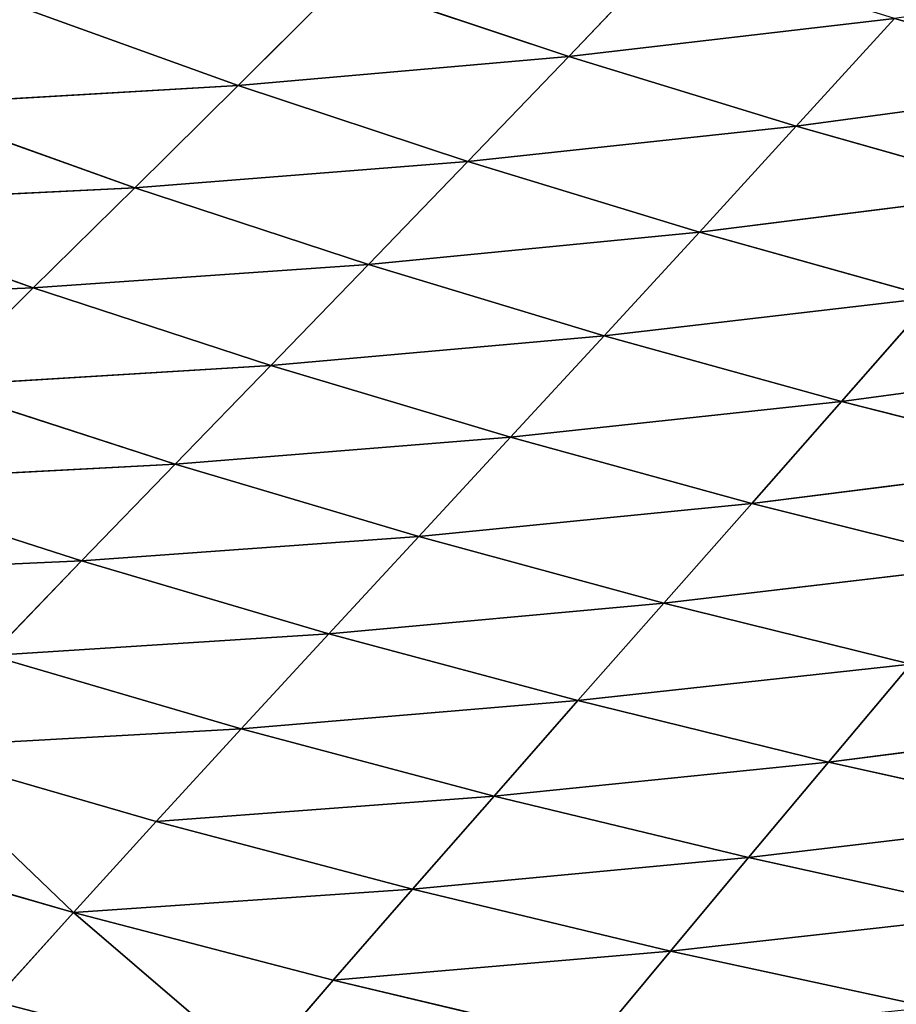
# Model space of a CAD drawing. Extents: x 0 to 605, y 0 to 400.
# Tile 190 of 256: x 164 to 183, y 33 to 55. Entities that reach past the tile are written whole.
import ezdxf

# ---------------------------------------------------------------- set-up
doc = ezdxf.new("R2010")
doc.units = 0
doc.header["$LTSCALE"] = 25.4
doc.layers.get('0').update_dxf_attribs({"linetype": 'CONTINUOUS'})

# ---------------------------------------------------------------- blocks, each defined once
blk = doc.blocks.new('ATLANTA610_-_S_STL')
at = {"color": 0}
for p, q in [((171.012, 79.169, 366.687), (169.309, 82.409, 368.666)), ((171.012, 79.169, 366.687), (169.309, 82.409, 368.666)), ((163.463, 82.216, 367.153), (165.24, 78.966, 365.179)), ((163.463, 82.216, 367.153), (165.24, 78.966, 365.179)), ((171.012, 79.169, 366.687), (176.822, 79.375, 368.064)), ((171.012, 79.169, 366.687), (176.822, 79.375, 368.064)), ((176.822, 79.375, 368.064), (178.504, 76.263, 366.036)), ((176.822, 79.375, 368.064), (178.504, 76.263, 366.036)), ((171.012, 79.169, 366.687), (165.24, 78.966, 365.179)), ((171.012, 79.169, 366.687), (165.24, 78.966, 365.179)), ((172.772, 76.048, 364.663), (171.012, 79.169, 366.687)), ((171.012, 79.169, 366.687), (178.504, 76.263, 366.036)), ((171.012, 79.169, 366.687), (178.504, 76.263, 366.036)), ((172.772, 76.048, 364.663), (171.012, 79.169, 366.687)), ((165.24, 78.966, 365.179), (159.511, 78.765, 363.536)), ((165.24, 78.966, 365.179), (159.511, 78.765, 363.536)), ((165.24, 78.966, 365.179), (167.077, 75.836, 363.161)), ((172.772, 76.048, 364.663), (165.24, 78.966, 365.179)), ((172.772, 76.048, 364.663), (165.24, 78.966, 365.179)), ((165.24, 78.966, 365.179), (167.077, 75.836, 363.161)), ((184.269, 76.48, 367.287), (178.504, 76.263, 366.036)), ((184.269, 76.48, 367.287), (178.504, 76.263, 366.036)), ((172.772, 76.048, 364.663), (178.504, 76.263, 366.036)), ((172.772, 76.048, 364.663), (178.504, 76.263, 366.036)), ((178.504, 76.263, 366.036), (180.238, 73.27, 363.961)), ((185.921, 73.494, 365.209), (178.504, 76.263, 366.036)), ((185.921, 73.494, 365.209), (178.504, 76.263, 366.036)), ((178.504, 76.263, 366.036), (180.238, 73.27, 363.961)), ((172.772, 76.048, 364.663), (167.077, 75.836, 363.161)), ((172.772, 76.048, 364.663), (167.077, 75.836, 363.161)), ((174.585, 73.049, 362.592), (172.772, 76.048, 364.663)), ((172.772, 76.048, 364.663), (180.238, 73.27, 363.961)), ((172.772, 76.048, 364.663), (180.238, 73.27, 363.961)), ((174.585, 73.049, 362.592), (172.772, 76.048, 364.663)), ((167.077, 75.836, 363.161), (161.424, 75.627, 361.525)), ((167.077, 75.836, 363.161), (161.424, 75.627, 361.525)), ((167.077, 75.836, 363.161), (168.97, 72.831, 361.096)), ((174.585, 73.049, 362.592), (167.077, 75.836, 363.161)), ((174.585, 73.049, 362.592), (167.077, 75.836, 363.161)), ((167.077, 75.836, 363.161), (168.97, 72.831, 361.096)), ((168.97, 72.831, 361.096), (161.424, 75.627, 361.525)), ((168.97, 72.831, 361.096), (161.424, 75.627, 361.525)), ((185.921, 73.494, 365.209), (180.238, 73.27, 363.961)), ((185.921, 73.494, 365.209), (180.238, 73.27, 363.961)), ((174.585, 73.049, 362.592), (180.238, 73.27, 363.961)), ((174.585, 73.049, 362.592), (180.238, 73.27, 363.961)), ((180.238, 73.27, 363.961), (182.019, 70.401, 361.837)), ((187.619, 70.629, 363.082), (180.238, 73.27, 363.961)), ((187.619, 70.629, 363.082), (180.238, 73.27, 363.961)), ((180.238, 73.27, 363.961), (182.019, 70.401, 361.837)), ((174.585, 73.049, 362.592), (168.97, 72.831, 361.096)), ((174.585, 73.049, 362.592), (168.97, 72.831, 361.096)), ((176.45, 70.176, 360.473), (174.585, 73.049, 362.592)), ((174.585, 73.049, 362.592), (182.019, 70.401, 361.837)), ((174.585, 73.049, 362.592), (182.019, 70.401, 361.837)), ((176.45, 70.176, 360.473), (174.585, 73.049, 362.592)), ((168.97, 72.831, 361.096), (163.396, 72.616, 359.47)), ((168.97, 72.831, 361.096), (163.396, 72.616, 359.47)), ((168.97, 72.831, 361.096), (170.916, 69.953, 358.985)), ((176.45, 70.176, 360.473), (168.97, 72.831, 361.096)), ((176.45, 70.176, 360.473), (168.97, 72.831, 361.096)), ((168.97, 72.831, 361.096), (170.916, 69.953, 358.985)), ((170.916, 69.953, 358.985), (163.396, 72.616, 359.47)), ((170.916, 69.953, 358.985), (163.396, 72.616, 359.47)), ((165.423, 69.734, 357.368), (163.396, 72.616, 359.47)), ((165.423, 69.734, 357.368), (163.396, 72.616, 359.47)), ((165.423, 69.734, 357.368), (157.869, 72.404, 357.708)), ((165.423, 69.734, 357.368), (157.869, 72.404, 357.708)), ((187.619, 70.629, 363.082), (182.019, 70.401, 361.837)), ((187.619, 70.629, 363.082), (182.019, 70.401, 361.837)), ((176.45, 70.176, 360.473), (182.019, 70.401, 361.837)), ((176.45, 70.176, 360.473), (182.019, 70.401, 361.837)), ((182.019, 70.401, 361.837), (183.845, 67.655, 359.665)), ((189.36, 67.886, 360.906), (182.019, 70.401, 361.837)), ((189.36, 67.886, 360.906), (182.019, 70.401, 361.837)), ((182.019, 70.401, 361.837), (183.845, 67.655, 359.665)), ((176.45, 70.176, 360.473), (170.916, 69.953, 358.985)), ((176.45, 70.176, 360.473), (170.916, 69.953, 358.985)), ((178.361, 67.427, 358.307), (176.45, 70.176, 360.473)), ((176.45, 70.176, 360.473), (183.845, 67.655, 359.665)), ((176.45, 70.176, 360.473), (183.845, 67.655, 359.665)), ((178.361, 67.427, 358.307), (176.45, 70.176, 360.473)), ((170.916, 69.953, 358.985), (165.423, 69.734, 357.368)), ((170.916, 69.953, 358.985), (165.423, 69.734, 357.368)), ((170.916, 69.953, 358.985), (172.912, 67.202, 356.827)), ((178.361, 67.427, 358.307), (170.916, 69.953, 358.985)), ((178.361, 67.427, 358.307), (170.916, 69.953, 358.985)), ((170.916, 69.953, 358.985), (172.912, 67.202, 356.827)), ((165.423, 69.734, 357.368), (159.977, 69.518, 355.619)), ((165.423, 69.734, 357.368), (159.977, 69.518, 355.619)), ((172.912, 67.202, 356.827), (165.423, 69.734, 357.368)), ((172.912, 67.202, 356.827), (165.423, 69.734, 357.368)), ((167.503, 66.981, 355.221), (165.423, 69.734, 357.368)), ((167.503, 66.981, 355.221), (165.423, 69.734, 357.368)), ((167.503, 66.981, 355.221), (159.977, 69.518, 355.619)), ((167.503, 66.981, 355.221), (159.977, 69.518, 355.619)), ((178.361, 67.427, 358.307), (183.845, 67.655, 359.665)), ((178.361, 67.427, 358.307), (183.845, 67.655, 359.665)), ((178.361, 67.427, 358.307), (172.912, 67.202, 356.827)), ((178.361, 67.427, 358.307), (172.912, 67.202, 356.827)), ((180.315, 64.804, 356.092), (178.361, 67.427, 358.307)), ((178.361, 67.427, 358.307), (185.712, 65.032, 357.443)), ((178.361, 67.427, 358.307), (185.712, 65.032, 357.443)), ((180.315, 64.804, 356.092), (178.361, 67.427, 358.307)), ((172.912, 67.202, 356.827), (167.503, 66.981, 355.221)), ((172.912, 67.202, 356.827), (167.503, 66.981, 355.221)), ((172.912, 67.202, 356.827), (174.952, 64.579, 354.621)), ((180.315, 64.804, 356.092), (172.912, 67.202, 356.827)), ((180.315, 64.804, 356.092), (172.912, 67.202, 356.827)), ((172.912, 67.202, 356.827), (174.952, 64.579, 354.621)), ((167.503, 66.981, 355.221), (162.139, 66.764, 353.484)), ((167.503, 66.981, 355.221), (162.139, 66.764, 353.484)), ((174.952, 64.579, 354.621), (167.503, 66.981, 355.221)), ((174.952, 64.579, 354.621), (167.503, 66.981, 355.221)), ((169.629, 64.357, 353.027), (167.503, 66.981, 355.221)), ((169.629, 64.357, 353.027), (167.503, 66.981, 355.221)), ((162.139, 66.764, 353.484), (164.35, 64.14, 351.304)), ((169.629, 64.357, 353.027), (162.139, 66.764, 353.484)), ((169.629, 64.357, 353.027), (162.139, 66.764, 353.484)), ((162.139, 66.764, 353.484), (164.35, 64.14, 351.304)), ((164.35, 64.14, 351.304), (156.826, 66.55, 351.614)), ((164.35, 64.14, 351.304), (156.826, 66.55, 351.614)), ((180.315, 64.804, 356.092), (185.712, 65.032, 357.443)), ((180.315, 64.804, 356.092), (185.712, 65.032, 357.443)), ((180.315, 64.804, 356.092), (174.952, 64.579, 354.621)), ((180.315, 64.804, 356.092), (174.952, 64.579, 354.621)), ((182.307, 62.307, 353.827), (180.315, 64.804, 356.092)), ((180.315, 64.804, 356.092), (187.616, 62.534, 355.17)), ((180.315, 64.804, 356.092), (187.616, 62.534, 355.17)), ((182.307, 62.307, 353.827), (180.315, 64.804, 356.092)), ((174.952, 64.579, 354.621), (169.629, 64.357, 353.027)), ((174.952, 64.579, 354.621), (169.629, 64.357, 353.027)), ((174.952, 64.579, 354.621), (177.033, 62.083, 352.367)), ((182.307, 62.307, 353.827), (174.952, 64.579, 354.621)), ((182.307, 62.307, 353.827), (174.952, 64.579, 354.621)), ((174.952, 64.579, 354.621), (177.033, 62.083, 352.367)), ((169.629, 64.357, 353.027), (164.35, 64.14, 351.304)), ((169.629, 64.357, 353.027), (164.35, 64.14, 351.304)), ((177.033, 62.083, 352.367), (169.629, 64.357, 353.027)), ((177.033, 62.083, 352.367), (169.629, 64.357, 353.027)), ((171.797, 61.863, 350.785), (169.629, 64.357, 353.027)), ((171.797, 61.863, 350.785), (169.629, 64.357, 353.027)), ((164.35, 64.14, 351.304), (159.12, 63.927, 349.45)), ((164.35, 64.14, 351.304), (159.12, 63.927, 349.45)), ((164.35, 64.14, 351.304), (166.604, 61.647, 349.077)), ((171.797, 61.863, 350.785), (164.35, 64.14, 351.304)), ((171.797, 61.863, 350.785), (164.35, 64.14, 351.304)), ((164.35, 64.14, 351.304), (166.604, 61.647, 349.077)), ((166.604, 61.647, 349.077), (159.12, 63.927, 349.45)), ((166.604, 61.647, 349.077), (159.12, 63.927, 349.45)), ((182.307, 62.307, 353.827), (187.616, 62.534, 355.17)), ((182.307, 62.307, 353.827), (187.616, 62.534, 355.17)), ((182.307, 62.307, 353.827), (177.033, 62.083, 352.367)), ((182.307, 62.307, 353.827), (177.033, 62.083, 352.367)), ((189.553, 60.159, 352.847), (182.307, 62.307, 353.827)), ((184.335, 59.935, 351.513), (182.307, 62.307, 353.827)), ((189.553, 60.159, 352.847), (182.307, 62.307, 353.827)), ((184.335, 59.935, 351.513), (182.307, 62.307, 353.827)), ((177.033, 62.083, 352.367), (171.797, 61.863, 350.785)), ((177.033, 62.083, 352.367), (171.797, 61.863, 350.785)), ((177.033, 62.083, 352.367), (179.15, 59.714, 350.064)), ((184.335, 59.935, 351.513), (177.033, 62.083, 352.367)), ((184.335, 59.935, 351.513), (177.033, 62.083, 352.367)), ((177.033, 62.083, 352.367), (179.15, 59.714, 350.064)), ((171.797, 61.863, 350.785), (166.604, 61.647, 349.077)), ((171.797, 61.863, 350.785), (166.604, 61.647, 349.077)), ((179.15, 59.714, 350.064), (171.797, 61.863, 350.785)), ((179.15, 59.714, 350.064), (171.797, 61.863, 350.785)), ((174.003, 59.497, 348.496), (171.797, 61.863, 350.785)), ((174.003, 59.497, 348.496), (171.797, 61.863, 350.785)), ((166.604, 61.647, 349.077), (161.461, 61.435, 347.241)), ((166.604, 61.647, 349.077), (161.461, 61.435, 347.241)), ((166.604, 61.647, 349.077), (168.899, 59.284, 346.804)), ((174.003, 59.497, 348.496), (166.604, 61.647, 349.077)), ((174.003, 59.497, 348.496), (166.604, 61.647, 349.077)), ((166.604, 61.647, 349.077), (168.899, 59.284, 346.804)), ((168.899, 59.284, 346.804), (161.461, 61.435, 347.241)), ((168.899, 59.284, 346.804), (161.461, 61.435, 347.241)), ((184.335, 59.935, 351.513), (179.15, 59.714, 350.064)), ((184.335, 59.935, 351.513), (179.15, 59.714, 350.064)), ((179.15, 59.714, 350.064), (174.003, 59.497, 348.496)), ((179.15, 59.714, 350.064), (174.003, 59.497, 348.496)), ((179.15, 59.714, 350.064), (181.3, 57.468, 347.713)), ((186.394, 57.685, 349.15), (179.15, 59.714, 350.064)), ((186.394, 57.685, 349.15), (179.15, 59.714, 350.064)), ((179.15, 59.714, 350.064), (181.3, 57.468, 347.713)), ((174.003, 59.497, 348.496), (168.899, 59.284, 346.804)), ((174.003, 59.497, 348.496), (168.899, 59.284, 346.804)), ((181.3, 57.468, 347.713), (174.003, 59.497, 348.496)), ((181.3, 57.468, 347.713), (174.003, 59.497, 348.496)), ((176.244, 57.255, 346.16), (174.003, 59.497, 348.496)), ((176.244, 57.255, 346.16), (174.003, 59.497, 348.496)), ((168.899, 59.284, 346.804), (163.842, 59.075, 344.986)), ((168.899, 59.284, 346.804), (163.842, 59.075, 344.986)), ((168.899, 59.284, 346.804), (171.229, 57.047, 344.485)), ((176.244, 57.255, 346.16), (168.899, 59.284, 346.804)), ((176.244, 57.255, 346.16), (168.899, 59.284, 346.804)), ((168.899, 59.284, 346.804), (171.229, 57.047, 344.485)), ((186.394, 57.685, 349.15), (181.3, 57.468, 347.713)), ((186.394, 57.685, 349.15), (181.3, 57.468, 347.713)), ((181.3, 57.468, 347.713), (176.244, 57.255, 346.16)), ((181.3, 57.468, 347.713), (176.244, 57.255, 346.16)), ((181.3, 57.468, 347.713), (183.481, 55.342, 345.317)), ((188.482, 55.553, 346.74), (181.3, 57.468, 347.713)), ((188.482, 55.553, 346.74), (181.3, 57.468, 347.713)), ((181.3, 57.468, 347.713), (183.481, 55.342, 345.317)), ((176.244, 57.255, 346.16), (171.229, 57.047, 344.485)), ((176.244, 57.255, 346.16), (171.229, 57.047, 344.485)), ((183.481, 55.342, 345.317), (176.244, 57.255, 346.16)), ((183.481, 55.342, 345.317), (176.244, 57.255, 346.16)), ((178.516, 55.135, 343.779), (176.244, 57.255, 346.16)), ((178.516, 55.135, 343.779), (176.244, 57.255, 346.16))]:
    blk.add_line(p, q, dxfattribs=at)
mesh = blk.add_polyface(dxfattribs=at)
corners = [(167.666, 85.764, 370.599), (163.463, 82.216, 367.153), (161.749, 85.584, 369.083), (169.309, 82.409, 368.666)]
mesh.append_faces([[corners[k] for k in face] for face in [(0, 1, 2), (1, 0, 3)]], dxfattribs={"vtx0": -1, "color": 0})
mesh = blk.add_polyface(dxfattribs=at)
corners = [(169.309, 82.409, 368.666), (165.24, 78.966, 365.179), (163.463, 82.216, 367.153), (171.012, 79.169, 366.687)]
mesh.append_faces([[corners[k] for k in face] for face in [(0, 1, 2), (1, 0, 3)]], dxfattribs={"vtx0": -1, "color": 0})
mesh = blk.add_polyface(dxfattribs=at)
corners = [(176.822, 79.375, 368.064), (171.012, 79.169, 366.687), (169.309, 82.409, 368.666)]
mesh.append_faces([[corners[k] for k in face] for face in [(0, 1, 2)]], dxfattribs={"color": 0})
mesh = blk.add_polyface(dxfattribs=at)
corners = [(163.463, 82.216, 367.153), (159.511, 78.765, 363.536), (157.661, 82.025, 365.503), (165.24, 78.966, 365.179)]
mesh.append_faces([[corners[k] for k in face] for face in [(0, 1, 2), (1, 0, 3)]], dxfattribs={"vtx0": -1, "color": 0})
mesh = blk.add_polyface(dxfattribs=at)
corners = [(178.504, 76.263, 366.036), (171.012, 79.169, 366.687), (176.822, 79.375, 368.064)]
mesh.append_faces([[corners[k] for k in face] for face in [(0, 1, 2)]], dxfattribs={"color": 0})
mesh = blk.add_polyface(dxfattribs=at)
corners = [(184.269, 76.48, 367.287), (178.504, 76.263, 366.036), (176.822, 79.375, 368.064)]
mesh.append_faces([[corners[k] for k in face] for face in [(0, 1, 2)]], dxfattribs={"color": 0})
mesh = blk.add_polyface(dxfattribs=at)
corners = [(172.772, 76.048, 364.663), (165.24, 78.966, 365.179), (171.012, 79.169, 366.687)]
mesh.append_faces([[corners[k] for k in face] for face in [(0, 1, 2)]], dxfattribs={"color": 0})
mesh = blk.add_polyface(dxfattribs=at)
corners = [(178.504, 76.263, 366.036), (172.772, 76.048, 364.663), (171.012, 79.169, 366.687)]
mesh.append_faces([[corners[k] for k in face] for face in [(0, 1, 2)]], dxfattribs={"color": 0})
mesh = blk.add_polyface(dxfattribs=at)
corners = [(165.24, 78.966, 365.179), (161.424, 75.627, 361.525), (159.511, 78.765, 363.536), (167.077, 75.836, 363.161)]
mesh.append_faces([[corners[k] for k in face] for face in [(0, 1, 2), (1, 0, 3)]], dxfattribs={"vtx0": -1, "color": 0})
mesh = blk.add_polyface(dxfattribs=at)
corners = [(172.772, 76.048, 364.663), (167.077, 75.836, 363.161), (165.24, 78.966, 365.179)]
mesh.append_faces([[corners[k] for k in face] for face in [(0, 1, 2)]], dxfattribs={"color": 0})
mesh = blk.add_polyface(dxfattribs=at)
corners = [(185.921, 73.494, 365.209), (178.504, 76.263, 366.036), (184.269, 76.48, 367.287)]
mesh.append_faces([[corners[k] for k in face] for face in [(0, 1, 2)]], dxfattribs={"color": 0})
mesh = blk.add_polyface(dxfattribs=at)
corners = [(180.238, 73.27, 363.961), (172.772, 76.048, 364.663), (178.504, 76.263, 366.036)]
mesh.append_faces([[corners[k] for k in face] for face in [(0, 1, 2)]], dxfattribs={"color": 0})
mesh = blk.add_polyface(dxfattribs=at)
corners = [(185.921, 73.494, 365.209), (180.238, 73.27, 363.961), (178.504, 76.263, 366.036)]
mesh.append_faces([[corners[k] for k in face] for face in [(0, 1, 2)]], dxfattribs={"color": 0})
mesh = blk.add_polyface(dxfattribs=at)
corners = [(174.585, 73.049, 362.592), (167.077, 75.836, 363.161), (172.772, 76.048, 364.663)]
mesh.append_faces([[corners[k] for k in face] for face in [(0, 1, 2)]], dxfattribs={"color": 0})
mesh = blk.add_polyface(dxfattribs=at)
corners = [(180.238, 73.27, 363.961), (174.585, 73.049, 362.592), (172.772, 76.048, 364.663)]
mesh.append_faces([[corners[k] for k in face] for face in [(0, 1, 2)]], dxfattribs={"color": 0})
mesh = blk.add_polyface(dxfattribs=at)
corners = [(168.97, 72.831, 361.096), (161.424, 75.627, 361.525), (167.077, 75.836, 363.161)]
mesh.append_faces([[corners[k] for k in face] for face in [(0, 1, 2)]], dxfattribs={"color": 0})
mesh = blk.add_polyface(dxfattribs=at)
corners = [(174.585, 73.049, 362.592), (168.97, 72.831, 361.096), (167.077, 75.836, 363.161)]
mesh.append_faces([[corners[k] for k in face] for face in [(0, 1, 2)]], dxfattribs={"color": 0})
mesh = blk.add_polyface(dxfattribs=at)
corners = [(168.97, 72.831, 361.096), (163.396, 72.616, 359.47), (161.424, 75.627, 361.525)]
mesh.append_faces([[corners[k] for k in face] for face in [(0, 1, 2)]], dxfattribs={"color": 0})
mesh = blk.add_polyface(dxfattribs=at)
corners = [(187.619, 70.629, 363.082), (180.238, 73.27, 363.961), (185.921, 73.494, 365.209)]
mesh.append_faces([[corners[k] for k in face] for face in [(0, 1, 2)]], dxfattribs={"color": 0})
mesh = blk.add_polyface(dxfattribs=at)
corners = [(182.019, 70.401, 361.837), (174.585, 73.049, 362.592), (180.238, 73.27, 363.961)]
mesh.append_faces([[corners[k] for k in face] for face in [(0, 1, 2)]], dxfattribs={"color": 0})
mesh = blk.add_polyface(dxfattribs=at)
corners = [(187.619, 70.629, 363.082), (182.019, 70.401, 361.837), (180.238, 73.27, 363.961)]
mesh.append_faces([[corners[k] for k in face] for face in [(0, 1, 2)]], dxfattribs={"color": 0})
mesh = blk.add_polyface(dxfattribs=at)
corners = [(176.45, 70.176, 360.473), (168.97, 72.831, 361.096), (174.585, 73.049, 362.592)]
mesh.append_faces([[corners[k] for k in face] for face in [(0, 1, 2)]], dxfattribs={"color": 0})
mesh = blk.add_polyface(dxfattribs=at)
corners = [(182.019, 70.401, 361.837), (176.45, 70.176, 360.473), (174.585, 73.049, 362.592)]
mesh.append_faces([[corners[k] for k in face] for face in [(0, 1, 2)]], dxfattribs={"color": 0})
mesh = blk.add_polyface(dxfattribs=at)
corners = [(170.916, 69.953, 358.985), (163.396, 72.616, 359.47), (168.97, 72.831, 361.096)]
mesh.append_faces([[corners[k] for k in face] for face in [(0, 1, 2)]], dxfattribs={"color": 0})
mesh = blk.add_polyface(dxfattribs=at)
corners = [(176.45, 70.176, 360.473), (170.916, 69.953, 358.985), (168.97, 72.831, 361.096)]
mesh.append_faces([[corners[k] for k in face] for face in [(0, 1, 2)]], dxfattribs={"color": 0})
mesh = blk.add_polyface(dxfattribs=at)
corners = [(165.423, 69.734, 357.368), (157.869, 72.404, 357.708), (163.396, 72.616, 359.47)]
mesh.append_faces([[corners[k] for k in face] for face in [(0, 1, 2)]], dxfattribs={"color": 0})
mesh = blk.add_polyface(dxfattribs=at)
corners = [(170.916, 69.953, 358.985), (165.423, 69.734, 357.368), (163.396, 72.616, 359.47)]
mesh.append_faces([[corners[k] for k in face] for face in [(0, 1, 2)]], dxfattribs={"color": 0})
mesh = blk.add_polyface(dxfattribs=at)
corners = [(165.423, 69.734, 357.368), (159.977, 69.518, 355.619), (157.869, 72.404, 357.708)]
mesh.append_faces([[corners[k] for k in face] for face in [(0, 1, 2)]], dxfattribs={"color": 0})
mesh = blk.add_polyface(dxfattribs=at)
corners = [(189.36, 67.886, 360.906), (182.019, 70.401, 361.837), (187.619, 70.629, 363.082)]
mesh.append_faces([[corners[k] for k in face] for face in [(0, 1, 2)]], dxfattribs={"color": 0})
mesh = blk.add_polyface(dxfattribs=at)
corners = [(183.845, 67.655, 359.665), (176.45, 70.176, 360.473), (182.019, 70.401, 361.837)]
mesh.append_faces([[corners[k] for k in face] for face in [(0, 1, 2)]], dxfattribs={"color": 0})
mesh = blk.add_polyface(dxfattribs=at)
corners = [(189.36, 67.886, 360.906), (183.845, 67.655, 359.665), (182.019, 70.401, 361.837)]
mesh.append_faces([[corners[k] for k in face] for face in [(0, 1, 2)]], dxfattribs={"color": 0})
mesh = blk.add_polyface(dxfattribs=at)
corners = [(178.361, 67.427, 358.307), (170.916, 69.953, 358.985), (176.45, 70.176, 360.473)]
mesh.append_faces([[corners[k] for k in face] for face in [(0, 1, 2)]], dxfattribs={"color": 0})
mesh = blk.add_polyface(dxfattribs=at)
corners = [(183.845, 67.655, 359.665), (178.361, 67.427, 358.307), (176.45, 70.176, 360.473)]
mesh.append_faces([[corners[k] for k in face] for face in [(0, 1, 2)]], dxfattribs={"color": 0})
mesh = blk.add_polyface(dxfattribs=at)
corners = [(172.912, 67.202, 356.827), (165.423, 69.734, 357.368), (170.916, 69.953, 358.985)]
mesh.append_faces([[corners[k] for k in face] for face in [(0, 1, 2)]], dxfattribs={"color": 0})
mesh = blk.add_polyface(dxfattribs=at)
corners = [(178.361, 67.427, 358.307), (172.912, 67.202, 356.827), (170.916, 69.953, 358.985)]
mesh.append_faces([[corners[k] for k in face] for face in [(0, 1, 2)]], dxfattribs={"color": 0})
mesh = blk.add_polyface(dxfattribs=at)
corners = [(167.503, 66.981, 355.221), (159.977, 69.518, 355.619), (165.423, 69.734, 357.368)]
mesh.append_faces([[corners[k] for k in face] for face in [(0, 1, 2)]], dxfattribs={"color": 0})
mesh = blk.add_polyface(dxfattribs=at)
corners = [(172.912, 67.202, 356.827), (167.503, 66.981, 355.221), (165.423, 69.734, 357.368)]
mesh.append_faces([[corners[k] for k in face] for face in [(0, 1, 2)]], dxfattribs={"color": 0})
mesh = blk.add_polyface(dxfattribs=at)
corners = [(167.503, 66.981, 355.221), (162.139, 66.764, 353.484), (159.977, 69.518, 355.619)]
mesh.append_faces([[corners[k] for k in face] for face in [(0, 1, 2)]], dxfattribs={"color": 0})
mesh = blk.add_polyface(dxfattribs=at)
corners = [(185.712, 65.032, 357.443), (178.361, 67.427, 358.307), (183.845, 67.655, 359.665)]
mesh.append_faces([[corners[k] for k in face] for face in [(0, 1, 2)]], dxfattribs={"color": 0})
mesh = blk.add_polyface(dxfattribs=at)
corners = [(178.361, 67.427, 358.307), (180.315, 64.804, 356.092), (172.912, 67.202, 356.827)]
mesh.append_faces([[corners[k] for k in face] for face in [(0, 1, 2)]], dxfattribs={"color": 0})
mesh = blk.add_polyface(dxfattribs=at)
corners = [(185.712, 65.032, 357.443), (180.315, 64.804, 356.092), (178.361, 67.427, 358.307)]
mesh.append_faces([[corners[k] for k in face] for face in [(0, 1, 2)]], dxfattribs={"color": 0})
mesh = blk.add_polyface(dxfattribs=at)
corners = [(172.912, 67.202, 356.827), (174.952, 64.579, 354.621), (167.503, 66.981, 355.221)]
mesh.append_faces([[corners[k] for k in face] for face in [(0, 1, 2)]], dxfattribs={"color": 0})
mesh = blk.add_polyface(dxfattribs=at)
corners = [(172.912, 67.202, 356.827), (180.315, 64.804, 356.092), (174.952, 64.579, 354.621)]
mesh.append_faces([[corners[k] for k in face] for face in [(0, 1, 2)]], dxfattribs={"color": 0})
mesh = blk.add_polyface(dxfattribs=at)
corners = [(167.503, 66.981, 355.221), (169.629, 64.357, 353.027), (162.139, 66.764, 353.484)]
mesh.append_faces([[corners[k] for k in face] for face in [(0, 1, 2)]], dxfattribs={"color": 0})
mesh = blk.add_polyface(dxfattribs=at)
corners = [(167.503, 66.981, 355.221), (174.952, 64.579, 354.621), (169.629, 64.357, 353.027)]
mesh.append_faces([[corners[k] for k in face] for face in [(0, 1, 2)]], dxfattribs={"color": 0})
mesh = blk.add_polyface(dxfattribs=at)
corners = [(162.139, 66.764, 353.484), (164.35, 64.14, 351.304), (156.826, 66.55, 351.614)]
mesh.append_faces([[corners[k] for k in face] for face in [(0, 1, 2)]], dxfattribs={"color": 0})
mesh = blk.add_polyface(dxfattribs=at)
corners = [(162.139, 66.764, 353.484), (169.629, 64.357, 353.027), (164.35, 64.14, 351.304)]
mesh.append_faces([[corners[k] for k in face] for face in [(0, 1, 2)]], dxfattribs={"color": 0})
mesh = blk.add_polyface(dxfattribs=at)
corners = [(156.826, 66.55, 351.614), (164.35, 64.14, 351.304), (159.12, 63.927, 349.45)]
mesh.append_faces([[corners[k] for k in face] for face in [(0, 1, 2)]], dxfattribs={"color": 0})
mesh = blk.add_polyface(dxfattribs=at)
corners = [(185.712, 65.032, 357.443), (187.616, 62.534, 355.17), (180.315, 64.804, 356.092)]
mesh.append_faces([[corners[k] for k in face] for face in [(0, 1, 2)]], dxfattribs={"color": 0})
mesh = blk.add_polyface(dxfattribs=at)
corners = [(180.315, 64.804, 356.092), (182.307, 62.307, 353.827), (174.952, 64.579, 354.621)]
mesh.append_faces([[corners[k] for k in face] for face in [(0, 1, 2)]], dxfattribs={"color": 0})
mesh = blk.add_polyface(dxfattribs=at)
corners = [(180.315, 64.804, 356.092), (187.616, 62.534, 355.17), (182.307, 62.307, 353.827)]
mesh.append_faces([[corners[k] for k in face] for face in [(0, 1, 2)]], dxfattribs={"color": 0})
mesh = blk.add_polyface(dxfattribs=at)
corners = [(174.952, 64.579, 354.621), (177.033, 62.083, 352.367), (169.629, 64.357, 353.027)]
mesh.append_faces([[corners[k] for k in face] for face in [(0, 1, 2)]], dxfattribs={"color": 0})
mesh = blk.add_polyface(dxfattribs=at)
corners = [(174.952, 64.579, 354.621), (182.307, 62.307, 353.827), (177.033, 62.083, 352.367)]
mesh.append_faces([[corners[k] for k in face] for face in [(0, 1, 2)]], dxfattribs={"color": 0})
mesh = blk.add_polyface(dxfattribs=at)
corners = [(169.629, 64.357, 353.027), (171.797, 61.863, 350.785), (164.35, 64.14, 351.304)]
mesh.append_faces([[corners[k] for k in face] for face in [(0, 1, 2)]], dxfattribs={"color": 0})
mesh = blk.add_polyface(dxfattribs=at)
corners = [(169.629, 64.357, 353.027), (177.033, 62.083, 352.367), (171.797, 61.863, 350.785)]
mesh.append_faces([[corners[k] for k in face] for face in [(0, 1, 2)]], dxfattribs={"color": 0})
mesh = blk.add_polyface(dxfattribs=at)
corners = [(164.35, 64.14, 351.304), (166.604, 61.647, 349.077), (159.12, 63.927, 349.45)]
mesh.append_faces([[corners[k] for k in face] for face in [(0, 1, 2)]], dxfattribs={"color": 0})
mesh = blk.add_polyface(dxfattribs=at)
corners = [(164.35, 64.14, 351.304), (171.797, 61.863, 350.785), (166.604, 61.647, 349.077)]
mesh.append_faces([[corners[k] for k in face] for face in [(0, 1, 2)]], dxfattribs={"color": 0})
mesh = blk.add_polyface(dxfattribs=at)
corners = [(159.12, 63.927, 349.45), (166.604, 61.647, 349.077), (161.461, 61.435, 347.241)]
mesh.append_faces([[corners[k] for k in face] for face in [(0, 1, 2)]], dxfattribs={"color": 0})
mesh = blk.add_polyface(dxfattribs=at)
corners = [(187.616, 62.534, 355.17), (189.553, 60.159, 352.847), (182.307, 62.307, 353.827)]
mesh.append_faces([[corners[k] for k in face] for face in [(0, 1, 2)]], dxfattribs={"color": 0})
mesh = blk.add_polyface(dxfattribs=at)
corners = [(182.307, 62.307, 353.827), (184.335, 59.935, 351.513), (177.033, 62.083, 352.367)]
mesh.append_faces([[corners[k] for k in face] for face in [(0, 1, 2)]], dxfattribs={"color": 0})
mesh = blk.add_polyface(dxfattribs=at)
corners = [(182.307, 62.307, 353.827), (189.553, 60.159, 352.847), (184.335, 59.935, 351.513)]
mesh.append_faces([[corners[k] for k in face] for face in [(0, 1, 2)]], dxfattribs={"color": 0})
mesh = blk.add_polyface(dxfattribs=at)
corners = [(177.033, 62.083, 352.367), (179.15, 59.714, 350.064), (171.797, 61.863, 350.785)]
mesh.append_faces([[corners[k] for k in face] for face in [(0, 1, 2)]], dxfattribs={"color": 0})
mesh = blk.add_polyface(dxfattribs=at)
corners = [(177.033, 62.083, 352.367), (184.335, 59.935, 351.513), (179.15, 59.714, 350.064)]
mesh.append_faces([[corners[k] for k in face] for face in [(0, 1, 2)]], dxfattribs={"color": 0})
mesh = blk.add_polyface(dxfattribs=at)
corners = [(171.797, 61.863, 350.785), (174.003, 59.497, 348.496), (166.604, 61.647, 349.077)]
mesh.append_faces([[corners[k] for k in face] for face in [(0, 1, 2)]], dxfattribs={"color": 0})
mesh = blk.add_polyface(dxfattribs=at)
corners = [(171.797, 61.863, 350.785), (179.15, 59.714, 350.064), (174.003, 59.497, 348.496)]
mesh.append_faces([[corners[k] for k in face] for face in [(0, 1, 2)]], dxfattribs={"color": 0})
mesh = blk.add_polyface(dxfattribs=at)
corners = [(166.604, 61.647, 349.077), (168.899, 59.284, 346.804), (161.461, 61.435, 347.241)]
mesh.append_faces([[corners[k] for k in face] for face in [(0, 1, 2)]], dxfattribs={"color": 0})
mesh = blk.add_polyface(dxfattribs=at)
corners = [(166.604, 61.647, 349.077), (174.003, 59.497, 348.496), (168.899, 59.284, 346.804)]
mesh.append_faces([[corners[k] for k in face] for face in [(0, 1, 2)]], dxfattribs={"color": 0})
mesh = blk.add_polyface(dxfattribs=at)
corners = [(161.461, 61.435, 347.241), (168.899, 59.284, 346.804), (163.842, 59.075, 344.986)]
mesh.append_faces([[corners[k] for k in face] for face in [(0, 1, 2)]], dxfattribs={"color": 0})
mesh = blk.add_polyface(dxfattribs=at)
corners = [(184.335, 59.935, 351.513), (186.394, 57.685, 349.15), (179.15, 59.714, 350.064)]
mesh.append_faces([[corners[k] for k in face] for face in [(0, 1, 2)]], dxfattribs={"color": 0})
mesh = blk.add_polyface(dxfattribs=at)
corners = [(179.15, 59.714, 350.064), (181.3, 57.468, 347.713), (174.003, 59.497, 348.496)]
mesh.append_faces([[corners[k] for k in face] for face in [(0, 1, 2)]], dxfattribs={"color": 0})
mesh = blk.add_polyface(dxfattribs=at)
corners = [(179.15, 59.714, 350.064), (186.394, 57.685, 349.15), (181.3, 57.468, 347.713)]
mesh.append_faces([[corners[k] for k in face] for face in [(0, 1, 2)]], dxfattribs={"color": 0})
mesh = blk.add_polyface(dxfattribs=at)
corners = [(174.003, 59.497, 348.496), (176.244, 57.255, 346.16), (168.899, 59.284, 346.804)]
mesh.append_faces([[corners[k] for k in face] for face in [(0, 1, 2)]], dxfattribs={"color": 0})
mesh = blk.add_polyface(dxfattribs=at)
corners = [(174.003, 59.497, 348.496), (181.3, 57.468, 347.713), (176.244, 57.255, 346.16)]
mesh.append_faces([[corners[k] for k in face] for face in [(0, 1, 2)]], dxfattribs={"color": 0})
mesh = blk.add_polyface(dxfattribs=at)
corners = [(168.899, 59.284, 346.804), (171.229, 57.047, 344.485), (163.842, 59.075, 344.986)]
mesh.append_faces([[corners[k] for k in face] for face in [(0, 1, 2)]], dxfattribs={"color": 0})
mesh = blk.add_polyface(dxfattribs=at)
corners = [(168.899, 59.284, 346.804), (176.244, 57.255, 346.16), (171.229, 57.047, 344.485)]
mesh.append_faces([[corners[k] for k in face] for face in [(0, 1, 2)]], dxfattribs={"color": 0})
mesh = blk.add_polyface(dxfattribs=at)
corners = [(186.394, 57.685, 349.15), (188.482, 55.553, 346.74), (181.3, 57.468, 347.713)]
mesh.append_faces([[corners[k] for k in face] for face in [(0, 1, 2)]], dxfattribs={"color": 0})
mesh = blk.add_polyface(dxfattribs=at)
corners = [(181.3, 57.468, 347.713), (183.481, 55.342, 345.317), (176.244, 57.255, 346.16)]
mesh.append_faces([[corners[k] for k in face] for face in [(0, 1, 2)]], dxfattribs={"color": 0})
mesh = blk.add_polyface(dxfattribs=at)
corners = [(181.3, 57.468, 347.713), (188.482, 55.553, 346.74), (183.481, 55.342, 345.317)]
mesh.append_faces([[corners[k] for k in face] for face in [(0, 1, 2)]], dxfattribs={"color": 0})
mesh = blk.add_polyface(dxfattribs=at)
corners = [(176.244, 57.255, 346.16), (178.516, 55.135, 343.779), (171.229, 57.047, 344.485)]
mesh.append_faces([[corners[k] for k in face] for face in [(0, 1, 2)]], dxfattribs={"color": 0})
mesh = blk.add_polyface(dxfattribs=at)
corners = [(176.244, 57.255, 346.16), (183.481, 55.342, 345.317), (178.516, 55.135, 343.779)]
mesh.append_faces([[corners[k] for k in face] for face in [(0, 1, 2)]], dxfattribs={"color": 0})
mesh = blk.add_polyface(dxfattribs=at)
corners = [(188.482, 55.553, 346.74), (190.596, 53.535, 344.285), (183.481, 55.342, 345.317)]
mesh.append_faces([[corners[k] for k in face] for face in [(0, 1, 2)]], dxfattribs={"color": 0})

msp = doc.modelspace()

# ---------------------------------------------------------------- block references
at = {"color": 254, "extrusion": (0, -1, 5.55112e-17)}
msp.add_blockref('ATLANTA610_-_S_STL', (-0.269, -0.066, -399.883), dxfattribs=at)

doc.saveas('drawing.dxf')
